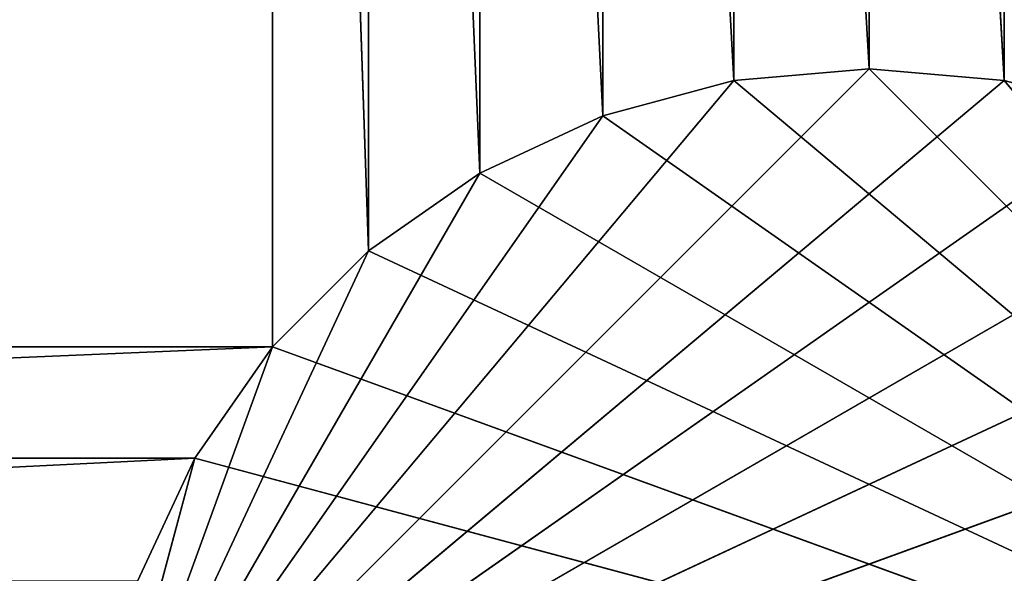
# Model space of a CAD drawing. Extents: x 226 to 378, y -30 to 313.
# Tile 230 of 256: x 288.91 to 292.12, y 267.93 to 269.74. Entities that reach past the tile are written whole.
import ezdxf

# ---------------------------------------------------------------- set-up
doc = ezdxf.new("R2010")
doc.units = 0
doc.header["$LTSCALE"] = 25.4
doc.layers.get('0').update_dxf_attribs({"color": 13, "linetype": 'CONTINUOUS'})
for name, color, linetype in [('_NCL1_24', 7, 'CONTINUOUS'), ('_NCL1_37', 2, 'CONTINUOUS'), ('_NCL1_62', 7, 'CONTINUOUS'), ('_NCL1_64', 250, 'CONTINUOUS')]:
    doc.layers.add(name, color=color, linetype=linetype)

# ---------------------------------------------------------------- blocks, each defined once
blk = doc.blocks.new('EWON_2005CD_4005CD_COSY141')
at = {"layer": '_NCL1_24', "color": 0}
for p, q in [((85.9189, 43.2186, 284.48), (83.82, 45.72, 284.48)), ((85.9189, 43.2186, 284.48), (83.82, 45.72, 284.48)), ((86.36, 43.18, 284.48), (83.82, 45.72, 284.48)), ((86.36, 43.18, 284.48), (83.82, 45.72, 284.48)), ((86.801, 43.2186, 284.48), (83.82, 45.72, 284.48)), ((86.801, 43.2186, 284.48), (83.82, 45.72, 284.48)), ((87.2287, 43.3332, 284.48), (83.82, 45.72, 284.48)), ((87.2287, 43.3332, 284.48), (83.82, 45.72, 284.48)), ((87.63, 43.5203, 284.48), (83.82, 45.72, 284.48)), ((87.63, 43.5203, 284.48), (83.82, 45.72, 284.48)), ((87.9927, 43.7743, 284.48), (83.82, 45.72, 284.48)), ((87.9927, 43.7743, 284.48), (83.82, 45.72, 284.48)), ((88.3057, 44.0873, 284.48), (83.82, 45.72, 284.48)), ((88.3057, 44.0873, 284.48), (83.82, 45.72, 284.48)), ((88.5597, 44.45, 284.48), (83.82, 45.72, 284.48)), ((88.5597, 44.45, 284.48), (83.82, 45.72, 284.48)), ((88.9, 45.72, 297.18), (84.4142, 44.0873, 297.18)), ((88.9, 45.72, 297.18), (84.4142, 44.0873, 297.18)), ((88.9, 45.72, 297.18), (84.7273, 43.7743, 297.18)), ((88.9, 45.72, 297.18), (84.7273, 43.7743, 297.18)), ((88.9, 45.72, 297.18), (85.09, 43.5203, 297.18)), ((88.9, 45.72, 297.18), (85.09, 43.5203, 297.18)), ((88.9, 45.72, 297.18), (85.4913, 43.3332, 297.18)), ((88.9, 45.72, 297.18), (85.4913, 43.3332, 297.18)), ((88.9, 45.72, 297.18), (85.9189, 43.2186, 297.18)), ((88.9, 45.72, 297.18), (85.9189, 43.2186, 297.18)), ((88.9, 45.72, 297.18), (86.36, 43.18, 297.18)), ((88.9, 45.72, 297.18), (86.36, 43.18, 297.18)), ((88.9, 45.72, 297.18), (86.801, 43.2186, 297.18)), ((88.9, 45.72, 297.18), (86.801, 43.2186, 297.18)), ((88.9, 45.72, 297.18), (87.2287, 43.3332, 297.18)), ((88.9, 45.72, 297.18), (87.2287, 43.3332, 297.18)), ((88.9, 45.72, 297.18), (87.63, 43.5203, 297.18)), ((88.9, 45.72, 297.18), (87.63, 43.5203, 297.18)), ((88.9, 45.72, 297.18), (87.9927, 43.7743, 297.18)), ((88.9, 45.72, 297.18), (87.9927, 43.7743, 297.18)), ((88.9, 45.72, 297.18), (88.3057, 44.0873, 297.18)), ((88.9, 45.72, 297.18), (88.3057, 44.0873, 297.18)), ((88.9, 45.72, 297.18), (88.5597, 44.45, 297.18)), ((88.9, 45.72, 297.18), (88.5597, 44.45, 297.18))]:
    blk.add_line(p, q, dxfattribs=at)
at = {"layer": '_NCL1_62', "color": 0}
for p, q in [((88.9, 45.72, 284.48), (84.4142, 44.0873, 284.48)), ((88.9, 45.72, 284.48), (84.4142, 44.0873, 284.48)), ((88.9, 45.72, 284.48), (84.7273, 43.7743, 284.48)), ((88.9, 45.72, 284.48), (84.7273, 43.7743, 284.48)), ((88.9, 45.72, 284.48), (85.09, 43.5203, 284.48)), ((88.9, 45.72, 284.48), (85.09, 43.5203, 284.48)), ((88.9, 45.72, 284.48), (85.4913, 43.3332, 284.48)), ((88.9, 45.72, 284.48), (85.4913, 43.3332, 284.48)), ((88.9, 45.72, 284.48), (85.9189, 43.2186, 284.48)), ((88.9, 45.72, 284.48), (85.9189, 43.2186, 284.48)), ((88.9, 45.72, 284.48), (86.36, 43.18, 284.48)), ((88.9, 45.72, 284.48), (86.36, 43.18, 284.48)), ((88.9, 45.72, 284.48), (86.801, 43.2186, 284.48)), ((88.9, 45.72, 284.48), (86.801, 43.2186, 284.48)), ((88.9, 45.72, 284.48), (87.2287, 43.3332, 284.48)), ((88.9, 45.72, 284.48), (87.2287, 43.3332, 284.48)), ((88.9, 45.72, 284.48), (87.63, 43.5203, 284.48)), ((88.9, 45.72, 284.48), (87.63, 43.5203, 284.48)), ((88.9, 45.72, 284.48), (87.9927, 43.7743, 284.48)), ((88.9, 45.72, 284.48), (87.9927, 43.7743, 284.48)), ((88.9, 45.72, 284.48), (88.3057, 44.0873, 284.48)), ((88.9, 45.72, 284.48), (88.3057, 44.0873, 284.48)), ((88.9, 45.72, 284.48), (88.5597, 44.45, 284.48)), ((88.9, 45.72, 284.48), (88.5597, 44.45, 284.48)), ((88.7468, 44.8513, 297.18), (88.5597, 44.45, 284.48)), ((88.7468, 44.8513, 284.48), (88.5597, 44.45, 284.48)), ((88.7468, 44.8513, 297.18), (88.5597, 44.45, 284.48)), ((88.7468, 44.8513, 284.48), (88.5597, 44.45, 284.48)), ((88.7468, 44.8513, 297.18), (88.5597, 44.45, 284.48)), ((88.7468, 44.8513, 297.18), (88.5597, 44.45, 284.48)), ((88.7468, 44.8513, 284.48), (88.5597, 44.45, 284.48)), ((88.7468, 44.8513, 284.48), (88.5597, 44.45, 284.48)), ((88.5597, 44.45, 284.48), (88.3057, 44.0873, 284.48)), ((88.3057, 44.0873, 284.48), (88.5597, 44.45, 297.18)), ((88.3057, 44.0873, 284.48), (88.5597, 44.45, 297.18)), ((88.5597, 44.45, 284.48), (88.3057, 44.0873, 284.48)), ((88.3057, 44.0873, 284.48), (88.5597, 44.45, 297.18)), ((88.3057, 44.0873, 284.48), (88.5597, 44.45, 297.18)), ((88.5597, 44.45, 284.48), (88.3057, 44.0873, 284.48)), ((88.5597, 44.45, 284.48), (88.3057, 44.0873, 284.48)), ((88.5597, 44.45, 284.48), (88.5597, 44.45, 297.18)), ((88.5597, 44.45, 284.48), (88.5597, 44.45, 297.18)), ((88.5597, 44.45, 284.48), (88.5597, 44.45, 297.18)), ((88.5597, 44.45, 284.48), (88.5597, 44.45, 297.18)), ((88.3057, 44.0873, 297.18), (87.9927, 43.7743, 284.48)), ((88.3057, 44.0873, 284.48), (87.9927, 43.7743, 284.48)), ((88.3057, 44.0873, 297.18), (87.9927, 43.7743, 284.48)), ((88.3057, 44.0873, 284.48), (87.9927, 43.7743, 284.48)), ((88.3057, 44.0873, 297.18), (87.9927, 43.7743, 284.48)), ((88.3057, 44.0873, 297.18), (87.9927, 43.7743, 284.48)), ((88.3057, 44.0873, 284.48), (87.9927, 43.7743, 284.48)), ((88.3057, 44.0873, 284.48), (87.9927, 43.7743, 284.48)), ((88.3057, 44.0873, 297.18), (88.3057, 44.0873, 284.48)), ((88.3057, 44.0873, 297.18), (88.3057, 44.0873, 284.48)), ((88.3057, 44.0873, 297.18), (88.3057, 44.0873, 284.48)), ((88.3057, 44.0873, 297.18), (88.3057, 44.0873, 284.48)), ((87.9927, 43.7743, 284.48), (87.63, 43.5203, 284.48)), ((87.63, 43.5203, 284.48), (87.9927, 43.7743, 297.18)), ((87.63, 43.5203, 284.48), (87.9927, 43.7743, 297.18)), ((87.9927, 43.7743, 284.48), (87.63, 43.5203, 284.48)), ((87.63, 43.5203, 284.48), (87.9927, 43.7743, 297.18)), ((87.63, 43.5203, 284.48), (87.9927, 43.7743, 297.18)), ((87.9927, 43.7743, 284.48), (87.63, 43.5203, 284.48)), ((87.9927, 43.7743, 284.48), (87.63, 43.5203, 284.48)), ((87.9927, 43.7743, 284.48), (87.9927, 43.7743, 297.18)), ((87.9927, 43.7743, 284.48), (87.9927, 43.7743, 297.18)), ((87.9927, 43.7743, 284.48), (87.9927, 43.7743, 297.18)), ((87.9927, 43.7743, 284.48), (87.9927, 43.7743, 297.18)), ((87.63, 43.5203, 297.18), (87.2287, 43.3332, 284.48)), ((87.63, 43.5203, 284.48), (87.2287, 43.3332, 284.48)), ((87.63, 43.5203, 297.18), (87.2287, 43.3332, 284.48)), ((87.63, 43.5203, 284.48), (87.2287, 43.3332, 284.48)), ((87.63, 43.5203, 297.18), (87.2287, 43.3332, 284.48)), ((87.63, 43.5203, 297.18), (87.2287, 43.3332, 284.48)), ((87.63, 43.5203, 284.48), (87.2287, 43.3332, 284.48)), ((87.63, 43.5203, 284.48), (87.2287, 43.3332, 284.48)), ((87.63, 43.5203, 297.18), (87.63, 43.5203, 284.48)), ((87.63, 43.5203, 297.18), (87.63, 43.5203, 284.48)), ((87.63, 43.5203, 297.18), (87.63, 43.5203, 284.48)), ((87.63, 43.5203, 297.18), (87.63, 43.5203, 284.48)), ((85.9189, 43.2186, 297.18), (85.4913, 43.3332, 284.48)), ((85.9189, 43.2186, 284.48), (85.4913, 43.3332, 284.48)), ((85.9189, 43.2186, 297.18), (85.4913, 43.3332, 284.48)), ((85.9189, 43.2186, 284.48), (85.4913, 43.3332, 284.48)), ((85.9189, 43.2186, 297.18), (85.4913, 43.3332, 284.48)), ((85.9189, 43.2186, 297.18), (85.4913, 43.3332, 284.48)), ((85.9189, 43.2186, 284.48), (85.4913, 43.3332, 284.48)), ((85.9189, 43.2186, 284.48), (85.4913, 43.3332, 284.48)), ((87.2287, 43.3332, 284.48), (86.801, 43.2186, 284.48)), ((86.801, 43.2186, 284.48), (87.2287, 43.3332, 297.18)), ((86.801, 43.2186, 284.48), (87.2287, 43.3332, 297.18)), ((87.2287, 43.3332, 284.48), (86.801, 43.2186, 284.48)), ((86.801, 43.2186, 284.48), (87.2287, 43.3332, 297.18)), ((86.801, 43.2186, 284.48), (87.2287, 43.3332, 297.18)), ((87.2287, 43.3332, 284.48), (86.801, 43.2186, 284.48)), ((87.2287, 43.3332, 284.48), (86.801, 43.2186, 284.48)), ((87.2287, 43.3332, 284.48), (87.2287, 43.3332, 297.18)), ((87.2287, 43.3332, 284.48), (87.2287, 43.3332, 297.18)), ((87.2287, 43.3332, 284.48), (87.2287, 43.3332, 297.18)), ((87.2287, 43.3332, 284.48), (87.2287, 43.3332, 297.18)), ((86.36, 43.18, 284.48), (85.9189, 43.2186, 284.48)), ((85.9189, 43.2186, 284.48), (86.36, 43.18, 297.18)), ((85.9189, 43.2186, 297.18), (85.9189, 43.2186, 284.48)), ((85.9189, 43.2186, 284.48), (86.36, 43.18, 297.18)), ((85.9189, 43.2186, 297.18), (85.9189, 43.2186, 284.48)), ((86.36, 43.18, 284.48), (85.9189, 43.2186, 284.48)), ((85.9189, 43.2186, 297.18), (85.9189, 43.2186, 284.48)), ((85.9189, 43.2186, 284.48), (86.36, 43.18, 297.18)), ((85.9189, 43.2186, 297.18), (85.9189, 43.2186, 284.48)), ((85.9189, 43.2186, 284.48), (86.36, 43.18, 297.18)), ((86.36, 43.18, 284.48), (85.9189, 43.2186, 284.48)), ((86.36, 43.18, 284.48), (85.9189, 43.2186, 284.48)), ((86.801, 43.2186, 297.18), (86.36, 43.18, 284.48)), ((86.801, 43.2186, 284.48), (86.36, 43.18, 284.48)), ((86.801, 43.2186, 297.18), (86.36, 43.18, 284.48)), ((86.801, 43.2186, 284.48), (86.36, 43.18, 284.48)), ((86.801, 43.2186, 297.18), (86.36, 43.18, 284.48)), ((86.801, 43.2186, 297.18), (86.36, 43.18, 284.48)), ((86.801, 43.2186, 284.48), (86.36, 43.18, 284.48)), ((86.801, 43.2186, 284.48), (86.36, 43.18, 284.48)), ((86.801, 43.2186, 297.18), (86.801, 43.2186, 284.48)), ((86.801, 43.2186, 297.18), (86.801, 43.2186, 284.48)), ((86.801, 43.2186, 297.18), (86.801, 43.2186, 284.48)), ((86.801, 43.2186, 297.18), (86.801, 43.2186, 284.48)), ((86.36, 43.18, 284.48), (86.36, 43.18, 297.18)), ((86.36, 43.18, 284.48), (86.36, 43.18, 297.18)), ((86.36, 43.18, 284.48), (86.36, 43.18, 297.18)), ((86.36, 43.18, 284.48), (86.36, 43.18, 297.18))]:
    blk.add_line(p, q, dxfattribs=at)
at = {"layer": '_NCL1_64', "color": 0}
for p, q in [((88.5597, 44.45, 297.18), (88.7468, 44.8513, 297.18)), ((88.5597, 44.45, 297.18), (88.7468, 44.8513, 297.18)), ((88.5597, 44.45, 297.18), (88.7468, 44.8513, 297.18)), ((96.6732, 44.8513, 297.18), (88.5597, 44.45, 297.18)), ((88.5597, 44.45, 297.18), (88.7468, 44.8513, 297.18)), ((96.6732, 44.8513, 297.18), (88.5597, 44.45, 297.18)), ((88.3057, 44.0873, 297.18), (88.5597, 44.45, 297.18)), ((88.3057, 44.0873, 297.18), (88.5597, 44.45, 297.18)), ((88.3057, 44.0873, 297.18), (88.5597, 44.45, 297.18)), ((96.8603, 44.45, 297.18), (88.3057, 44.0873, 297.18)), ((88.3057, 44.0873, 297.18), (88.5597, 44.45, 297.18)), ((96.8603, 44.45, 297.18), (88.3057, 44.0873, 297.18)), ((88.5597, 44.45, 297.18), (96.8603, 44.45, 297.18)), ((88.5597, 44.45, 297.18), (96.8603, 44.45, 297.18)), ((87.9927, 43.7743, 297.18), (88.3057, 44.0873, 297.18)), ((87.9927, 43.7743, 297.18), (88.3057, 44.0873, 297.18)), ((87.9927, 43.7743, 297.18), (88.3057, 44.0873, 297.18)), ((87.9927, 43.7743, 297.18), (88.3057, 44.0873, 297.18)), ((88.3057, 44.0873, 297.18), (88.3057, 34.6527, 297.18)), ((88.3057, 44.0873, 297.18), (88.3057, 34.6527, 297.18)), ((88.3057, 44.0873, 297.18), (97.1142, 44.0873, 297.18)), ((88.3057, 44.0873, 297.18), (97.1142, 44.0873, 297.18)), ((87.63, 43.5203, 297.18), (87.9927, 43.7743, 297.18)), ((87.63, 43.5203, 297.18), (87.9927, 43.7743, 297.18)), ((87.63, 43.5203, 297.18), (87.9927, 43.7743, 297.18)), ((87.63, 43.5203, 297.18), (87.9927, 43.7743, 297.18)), ((87.9927, 43.7743, 297.18), (87.9927, 34.9658, 297.18)), ((88.3057, 34.6527, 297.18), (87.9927, 43.7743, 297.18)), ((88.3057, 34.6527, 297.18), (87.9927, 43.7743, 297.18)), ((87.9927, 43.7743, 297.18), (87.9927, 34.9658, 297.18)), ((87.2287, 43.3332, 297.18), (87.63, 43.5203, 297.18)), ((87.2287, 43.3332, 297.18), (87.63, 43.5203, 297.18)), ((87.2287, 43.3332, 297.18), (87.63, 43.5203, 297.18)), ((87.2287, 43.3332, 297.18), (87.63, 43.5203, 297.18)), ((87.9927, 34.9658, 297.18), (87.63, 43.5203, 297.18)), ((87.63, 43.5203, 297.18), (87.63, 35.2197, 297.18)), ((87.9927, 34.9658, 297.18), (87.63, 43.5203, 297.18)), ((87.63, 43.5203, 297.18), (87.63, 35.2197, 297.18)), ((85.4913, 43.3332, 297.18), (85.9189, 43.2186, 297.18)), ((85.4913, 43.3332, 297.18), (85.9189, 43.2186, 297.18)), ((85.4913, 43.3332, 297.18), (85.9189, 43.2186, 297.18)), ((85.4913, 43.3332, 297.18), (85.9189, 43.2186, 297.18)), ((86.801, 43.2186, 297.18), (87.2287, 43.3332, 297.18)), ((86.801, 43.2186, 297.18), (87.2287, 43.3332, 297.18)), ((86.801, 43.2186, 297.18), (87.2287, 43.3332, 297.18)), ((86.801, 43.2186, 297.18), (87.2287, 43.3332, 297.18)), ((87.2287, 43.3332, 297.18), (87.2287, 35.4068, 297.18)), ((87.63, 35.2197, 297.18), (87.2287, 43.3332, 297.18)), ((87.63, 35.2197, 297.18), (87.2287, 43.3332, 297.18)), ((87.2287, 43.3332, 297.18), (87.2287, 35.4068, 297.18)), ((85.9189, 43.2186, 297.18), (86.36, 43.18, 297.18)), ((85.9189, 43.2186, 297.18), (86.36, 43.18, 297.18)), ((85.9189, 43.2186, 297.18), (86.36, 43.18, 297.18)), ((85.9189, 43.2186, 297.18), (86.36, 43.18, 297.18)), ((86.36, 35.56, 297.18), (85.9189, 43.2186, 297.18)), ((85.9189, 43.2186, 297.18), (85.9189, 35.5214, 297.18)), ((86.36, 35.56, 297.18), (85.9189, 43.2186, 297.18)), ((85.9189, 43.2186, 297.18), (85.9189, 35.5214, 297.18)), ((86.36, 43.18, 297.18), (86.801, 43.2186, 297.18)), ((86.36, 43.18, 297.18), (86.801, 43.2186, 297.18)), ((86.36, 43.18, 297.18), (86.801, 43.2186, 297.18)), ((86.36, 43.18, 297.18), (86.801, 43.2186, 297.18)), ((86.801, 43.2186, 297.18), (86.801, 35.5214, 297.18)), ((87.2287, 35.4068, 297.18), (86.801, 43.2186, 297.18)), ((87.2287, 35.4068, 297.18), (86.801, 43.2186, 297.18)), ((86.801, 43.2186, 297.18), (86.801, 35.5214, 297.18)), ((86.801, 35.5214, 297.18), (86.36, 43.18, 297.18)), ((86.36, 43.18, 297.18), (86.36, 35.56, 297.18)), ((86.801, 35.5214, 297.18), (86.36, 43.18, 297.18)), ((86.36, 43.18, 297.18), (86.36, 35.56, 297.18))]:
    blk.add_line(p, q, dxfattribs=at)
at = {"layer": '_NCL1_24', "color": 7}
mesh = blk.add_polyface(dxfattribs=at)
corners = [(85.9189, 43.2186, 284.48), (83.82, 45.72, 284.48), (85.4913, 43.3332, 284.48)]
mesh.append_faces([[corners[k] for k in face] for face in [(0, 1, 2)]], dxfattribs={"color": 7})
mesh = blk.add_polyface(dxfattribs=at)
corners = [(86.36, 43.18, 284.48), (83.82, 45.72, 284.48), (85.9189, 43.2186, 284.48)]
mesh.append_faces([[corners[k] for k in face] for face in [(0, 1, 2)]], dxfattribs={"color": 7})
mesh = blk.add_polyface(dxfattribs=at)
corners = [(86.801, 43.2186, 284.48), (83.82, 45.72, 284.48), (86.36, 43.18, 284.48)]
mesh.append_faces([[corners[k] for k in face] for face in [(0, 1, 2)]], dxfattribs={"color": 7})
mesh = blk.add_polyface(dxfattribs=at)
corners = [(87.2287, 43.3332, 284.48), (83.82, 45.72, 284.48), (86.801, 43.2186, 284.48)]
mesh.append_faces([[corners[k] for k in face] for face in [(0, 1, 2)]], dxfattribs={"color": 7})
mesh = blk.add_polyface(dxfattribs=at)
corners = [(87.63, 43.5203, 284.48), (83.82, 45.72, 284.48), (87.2287, 43.3332, 284.48)]
mesh.append_faces([[corners[k] for k in face] for face in [(0, 1, 2)]], dxfattribs={"color": 7})
mesh = blk.add_polyface(dxfattribs=at)
corners = [(87.9927, 43.7743, 284.48), (83.82, 45.72, 284.48), (87.63, 43.5203, 284.48)]
mesh.append_faces([[corners[k] for k in face] for face in [(0, 1, 2)]], dxfattribs={"color": 7})
mesh = blk.add_polyface(dxfattribs=at)
corners = [(88.3057, 44.0873, 284.48), (83.82, 45.72, 284.48), (87.9927, 43.7743, 284.48)]
mesh.append_faces([[corners[k] for k in face] for face in [(0, 1, 2)]], dxfattribs={"color": 7})
mesh = blk.add_polyface(dxfattribs=at)
corners = [(88.5597, 44.45, 284.48), (83.82, 45.72, 284.48), (88.3057, 44.0873, 284.48)]
mesh.append_faces([[corners[k] for k in face] for face in [(0, 1, 2)]], dxfattribs={"color": 7})
mesh = blk.add_polyface(dxfattribs=at)
corners = [(88.7468, 44.8513, 284.48), (83.82, 45.72, 284.48), (88.5597, 44.45, 284.48)]
mesh.append_faces([[corners[k] for k in face] for face in [(0, 1, 2)]], dxfattribs={"color": 7})
mesh = blk.add_polyface(dxfattribs=at)
corners = [(88.9, 45.72, 297.18), (84.1603, 44.45, 297.18), (83.9732, 44.8513, 297.18)]
mesh.append_faces([[corners[k] for k in face] for face in [(0, 1, 2)]], dxfattribs={"color": 7})
mesh = blk.add_polyface(dxfattribs=at)
corners = [(88.9, 45.72, 297.18), (84.4142, 44.0873, 297.18), (84.1603, 44.45, 297.18)]
mesh.append_faces([[corners[k] for k in face] for face in [(0, 1, 2)]], dxfattribs={"color": 7})
mesh = blk.add_polyface(dxfattribs=at)
corners = [(88.9, 45.72, 297.18), (84.7273, 43.7743, 297.18), (84.4142, 44.0873, 297.18)]
mesh.append_faces([[corners[k] for k in face] for face in [(0, 1, 2)]], dxfattribs={"color": 7})
mesh = blk.add_polyface(dxfattribs=at)
corners = [(88.9, 45.72, 297.18), (85.09, 43.5203, 297.18), (84.7273, 43.7743, 297.18)]
mesh.append_faces([[corners[k] for k in face] for face in [(0, 1, 2)]], dxfattribs={"color": 7})
mesh = blk.add_polyface(dxfattribs=at)
corners = [(88.9, 45.72, 297.18), (85.4913, 43.3332, 297.18), (85.09, 43.5203, 297.18)]
mesh.append_faces([[corners[k] for k in face] for face in [(0, 1, 2)]], dxfattribs={"color": 7})
mesh = blk.add_polyface(dxfattribs=at)
corners = [(88.9, 45.72, 297.18), (85.9189, 43.2186, 297.18), (85.4913, 43.3332, 297.18)]
mesh.append_faces([[corners[k] for k in face] for face in [(0, 1, 2)]], dxfattribs={"color": 7})
mesh = blk.add_polyface(dxfattribs=at)
corners = [(88.9, 45.72, 297.18), (86.36, 43.18, 297.18), (85.9189, 43.2186, 297.18)]
mesh.append_faces([[corners[k] for k in face] for face in [(0, 1, 2)]], dxfattribs={"color": 7})
mesh = blk.add_polyface(dxfattribs=at)
corners = [(88.9, 45.72, 297.18), (86.801, 43.2186, 297.18), (86.36, 43.18, 297.18)]
mesh.append_faces([[corners[k] for k in face] for face in [(0, 1, 2)]], dxfattribs={"color": 7})
mesh = blk.add_polyface(dxfattribs=at)
corners = [(88.9, 45.72, 297.18), (87.2287, 43.3332, 297.18), (86.801, 43.2186, 297.18)]
mesh.append_faces([[corners[k] for k in face] for face in [(0, 1, 2)]], dxfattribs={"color": 7})
mesh = blk.add_polyface(dxfattribs=at)
corners = [(88.9, 45.72, 297.18), (87.63, 43.5203, 297.18), (87.2287, 43.3332, 297.18)]
mesh.append_faces([[corners[k] for k in face] for face in [(0, 1, 2)]], dxfattribs={"color": 7})
mesh = blk.add_polyface(dxfattribs=at)
corners = [(88.9, 45.72, 297.18), (87.9927, 43.7743, 297.18), (87.63, 43.5203, 297.18)]
mesh.append_faces([[corners[k] for k in face] for face in [(0, 1, 2)]], dxfattribs={"color": 7})
mesh = blk.add_polyface(dxfattribs=at)
corners = [(88.9, 45.72, 297.18), (88.3057, 44.0873, 297.18), (87.9927, 43.7743, 297.18)]
mesh.append_faces([[corners[k] for k in face] for face in [(0, 1, 2)]], dxfattribs={"color": 7})
mesh = blk.add_polyface(dxfattribs=at)
corners = [(88.9, 45.72, 297.18), (88.5597, 44.45, 297.18), (88.3057, 44.0873, 297.18)]
mesh.append_faces([[corners[k] for k in face] for face in [(0, 1, 2)]], dxfattribs={"color": 7})
mesh = blk.add_polyface(dxfattribs=at)
corners = [(88.9, 45.72, 297.18), (88.7468, 44.8513, 297.18), (88.5597, 44.45, 297.18)]
mesh.append_faces([[corners[k] for k in face] for face in [(0, 1, 2)]], dxfattribs={"color": 7})
mesh = blk.add_polyface(dxfattribs=at)
corners = [(88.7468, 44.8513, 297.18), (88.5597, 44.45, 284.48), (88.5597, 44.45, 297.18)]
mesh.append_faces([[corners[k] for k in face] for face in [(0, 1, 2)]], dxfattribs={"color": 7})
mesh = blk.add_polyface(dxfattribs=at)
corners = [(88.7468, 44.8513, 284.48), (88.5597, 44.45, 284.48), (88.7468, 44.8513, 297.18)]
mesh.append_faces([[corners[k] for k in face] for face in [(0, 1, 2)]], dxfattribs={"color": 7})
mesh = blk.add_polyface(dxfattribs=at)
corners = [(88.5597, 44.45, 284.48), (88.3057, 44.0873, 284.48), (88.5597, 44.45, 297.18)]
mesh.append_faces([[corners[k] for k in face] for face in [(0, 1, 2)]], dxfattribs={"color": 7})
mesh = blk.add_polyface(dxfattribs=at)
corners = [(88.5597, 44.45, 297.18), (88.3057, 44.0873, 284.48), (88.3057, 44.0873, 297.18)]
mesh.append_faces([[corners[k] for k in face] for face in [(0, 1, 2)]], dxfattribs={"color": 7})
mesh = blk.add_polyface(dxfattribs=at)
corners = [(88.3057, 44.0873, 297.18), (87.9927, 43.7743, 284.48), (87.9927, 43.7743, 297.18)]
mesh.append_faces([[corners[k] for k in face] for face in [(0, 1, 2)]], dxfattribs={"color": 7})
mesh = blk.add_polyface(dxfattribs=at)
corners = [(88.3057, 44.0873, 297.18), (88.3057, 44.0873, 284.48), (87.9927, 43.7743, 284.48)]
mesh.append_faces([[corners[k] for k in face] for face in [(0, 1, 2)]], dxfattribs={"color": 7})
mesh = blk.add_polyface(dxfattribs=at)
corners = [(87.9927, 43.7743, 297.18), (87.9927, 43.7743, 284.48), (87.63, 43.5203, 284.48)]
mesh.append_faces([[corners[k] for k in face] for face in [(0, 1, 2)]], dxfattribs={"color": 7})
mesh = blk.add_polyface(dxfattribs=at)
corners = [(87.9927, 43.7743, 297.18), (87.63, 43.5203, 284.48), (87.63, 43.5203, 297.18)]
mesh.append_faces([[corners[k] for k in face] for face in [(0, 1, 2)]], dxfattribs={"color": 7})
mesh = blk.add_polyface(dxfattribs=at)
corners = [(87.63, 43.5203, 297.18), (87.2287, 43.3332, 284.48), (87.2287, 43.3332, 297.18)]
mesh.append_faces([[corners[k] for k in face] for face in [(0, 1, 2)]], dxfattribs={"color": 7})
mesh = blk.add_polyface(dxfattribs=at)
corners = [(87.63, 43.5203, 297.18), (87.63, 43.5203, 284.48), (87.2287, 43.3332, 284.48)]
mesh.append_faces([[corners[k] for k in face] for face in [(0, 1, 2)]], dxfattribs={"color": 7})
mesh = blk.add_polyface(dxfattribs=at)
corners = [(85.9189, 43.2186, 297.18), (85.4913, 43.3332, 284.48), (85.4913, 43.3332, 297.18)]
mesh.append_faces([[corners[k] for k in face] for face in [(0, 1, 2)]], dxfattribs={"color": 7})
mesh = blk.add_polyface(dxfattribs=at)
corners = [(85.9189, 43.2186, 297.18), (85.9189, 43.2186, 284.48), (85.4913, 43.3332, 284.48)]
mesh.append_faces([[corners[k] for k in face] for face in [(0, 1, 2)]], dxfattribs={"color": 7})
mesh = blk.add_polyface(dxfattribs=at)
corners = [(87.2287, 43.3332, 297.18), (87.2287, 43.3332, 284.48), (86.801, 43.2186, 284.48)]
mesh.append_faces([[corners[k] for k in face] for face in [(0, 1, 2)]], dxfattribs={"color": 7})
mesh = blk.add_polyface(dxfattribs=at)
corners = [(87.2287, 43.3332, 297.18), (86.801, 43.2186, 284.48), (86.801, 43.2186, 297.18)]
mesh.append_faces([[corners[k] for k in face] for face in [(0, 1, 2)]], dxfattribs={"color": 7})
mesh = blk.add_polyface(dxfattribs=at)
corners = [(86.36, 43.18, 297.18), (86.36, 43.18, 284.48), (85.9189, 43.2186, 284.48)]
mesh.append_faces([[corners[k] for k in face] for face in [(0, 1, 2)]], dxfattribs={"color": 7})
mesh = blk.add_polyface(dxfattribs=at)
corners = [(86.36, 43.18, 297.18), (85.9189, 43.2186, 284.48), (85.9189, 43.2186, 297.18)]
mesh.append_faces([[corners[k] for k in face] for face in [(0, 1, 2)]], dxfattribs={"color": 7})
mesh = blk.add_polyface(dxfattribs=at)
corners = [(86.801, 43.2186, 297.18), (86.36, 43.18, 284.48), (86.36, 43.18, 297.18)]
mesh.append_faces([[corners[k] for k in face] for face in [(0, 1, 2)]], dxfattribs={"color": 7})
mesh = blk.add_polyface(dxfattribs=at)
corners = [(86.801, 43.2186, 297.18), (86.801, 43.2186, 284.48), (86.36, 43.18, 284.48)]
mesh.append_faces([[corners[k] for k in face] for face in [(0, 1, 2)]], dxfattribs={"color": 7})
at = {"layer": '_NCL1_37', "color": 2}
mesh = blk.add_polyface(dxfattribs=at)
corners = [(101.6, 64.77, 27.8638), (76.2, 39.37, 27.8638), (101.6, 39.37, 27.8638)]
mesh.append_faces([[corners[k] for k in face] for face in [(0, 1, 2)]], dxfattribs={"color": 2})
mesh = blk.add_polyface(dxfattribs=at)
corners = [(101.6, 64.77, 27.8638), (76.2, 64.77, 27.8638), (76.2, 39.37, 27.8638)]
mesh.append_faces([[corners[k] for k in face] for face in [(0, 1, 2)]], dxfattribs={"color": 2})
mesh = blk.add_polyface(dxfattribs=at)
corners = [(101.6, 39.37, 27.94), (76.2, 64.77, 27.94), (101.6, 64.77, 27.94)]
mesh.append_faces([[corners[k] for k in face] for face in [(0, 1, 2)]], dxfattribs={"color": 2})
mesh = blk.add_polyface(dxfattribs=at)
corners = [(101.6, 39.37, 27.94), (76.2, 39.37, 27.94), (76.2, 64.77, 27.94)]
mesh.append_faces([[corners[k] for k in face] for face in [(0, 1, 2)]], dxfattribs={"color": 2})
at = {"layer": '_NCL1_62', "color": 7}
mesh = blk.add_polyface(dxfattribs=at)
corners = [(119.38, 20.32, 27.94), (114.3, 86.36, 27.94), (45.72, 50.8, 27.94)]
mesh.append_faces([[corners[k] for k in face] for face in [(0, 1, 2)]], dxfattribs={"color": 7})
mesh = blk.add_polyface(dxfattribs=at)
corners = [(119.38, 20.32, 27.94), (45.72, 50.8, 27.94), (45.72, 45.72, 27.94)]
mesh.append_faces([[corners[k] for k in face] for face in [(0, 1, 2)]], dxfattribs={"color": 7})
mesh = blk.add_polyface(dxfattribs=at)
corners = [(119.38, 20.32, 27.94), (45.72, 45.72, 27.94), (33.02, 20.32, 27.94)]
mesh.append_faces([[corners[k] for k in face] for face in [(0, 1, 2)]], dxfattribs={"color": 7})
mesh = blk.add_polyface(dxfattribs=at)
corners = [(88.9, 45.72, 284.48), (84.1603, 44.45, 284.48), (83.9732, 44.8513, 284.48)]
mesh.append_faces([[corners[k] for k in face] for face in [(0, 1, 2)]], dxfattribs={"color": 7})
mesh = blk.add_polyface(dxfattribs=at)
corners = [(88.9, 45.72, 284.48), (84.4142, 44.0873, 284.48), (84.1603, 44.45, 284.48)]
mesh.append_faces([[corners[k] for k in face] for face in [(0, 1, 2)]], dxfattribs={"color": 7})
mesh = blk.add_polyface(dxfattribs=at)
corners = [(88.9, 45.72, 284.48), (84.7273, 43.7743, 284.48), (84.4142, 44.0873, 284.48)]
mesh.append_faces([[corners[k] for k in face] for face in [(0, 1, 2)]], dxfattribs={"color": 7})
mesh = blk.add_polyface(dxfattribs=at)
corners = [(88.9, 45.72, 284.48), (85.09, 43.5203, 284.48), (84.7273, 43.7743, 284.48)]
mesh.append_faces([[corners[k] for k in face] for face in [(0, 1, 2)]], dxfattribs={"color": 7})
mesh = blk.add_polyface(dxfattribs=at)
corners = [(88.9, 45.72, 284.48), (85.4913, 43.3332, 284.48), (85.09, 43.5203, 284.48)]
mesh.append_faces([[corners[k] for k in face] for face in [(0, 1, 2)]], dxfattribs={"color": 7})
mesh = blk.add_polyface(dxfattribs=at)
corners = [(88.9, 45.72, 284.48), (85.9189, 43.2186, 284.48), (85.4913, 43.3332, 284.48)]
mesh.append_faces([[corners[k] for k in face] for face in [(0, 1, 2)]], dxfattribs={"color": 7})
mesh = blk.add_polyface(dxfattribs=at)
corners = [(88.9, 45.72, 284.48), (86.36, 43.18, 284.48), (85.9189, 43.2186, 284.48)]
mesh.append_faces([[corners[k] for k in face] for face in [(0, 1, 2)]], dxfattribs={"color": 7})
mesh = blk.add_polyface(dxfattribs=at)
corners = [(88.9, 45.72, 284.48), (86.801, 43.2186, 284.48), (86.36, 43.18, 284.48)]
mesh.append_faces([[corners[k] for k in face] for face in [(0, 1, 2)]], dxfattribs={"color": 7})
mesh = blk.add_polyface(dxfattribs=at)
corners = [(88.9, 45.72, 284.48), (87.2287, 43.3332, 284.48), (86.801, 43.2186, 284.48)]
mesh.append_faces([[corners[k] for k in face] for face in [(0, 1, 2)]], dxfattribs={"color": 7})
mesh = blk.add_polyface(dxfattribs=at)
corners = [(88.9, 45.72, 284.48), (87.63, 43.5203, 284.48), (87.2287, 43.3332, 284.48)]
mesh.append_faces([[corners[k] for k in face] for face in [(0, 1, 2)]], dxfattribs={"color": 7})
mesh = blk.add_polyface(dxfattribs=at)
corners = [(88.9, 45.72, 284.48), (87.9927, 43.7743, 284.48), (87.63, 43.5203, 284.48)]
mesh.append_faces([[corners[k] for k in face] for face in [(0, 1, 2)]], dxfattribs={"color": 7})
mesh = blk.add_polyface(dxfattribs=at)
corners = [(88.9, 45.72, 284.48), (88.3057, 44.0873, 284.48), (87.9927, 43.7743, 284.48)]
mesh.append_faces([[corners[k] for k in face] for face in [(0, 1, 2)]], dxfattribs={"color": 7})
mesh = blk.add_polyface(dxfattribs=at)
corners = [(88.9, 45.72, 284.48), (88.5597, 44.45, 284.48), (88.3057, 44.0873, 284.48)]
mesh.append_faces([[corners[k] for k in face] for face in [(0, 1, 2)]], dxfattribs={"color": 7})
mesh = blk.add_polyface(dxfattribs=at)
corners = [(88.9, 45.72, 284.48), (88.7468, 44.8513, 284.48), (88.5597, 44.45, 284.48)]
mesh.append_faces([[corners[k] for k in face] for face in [(0, 1, 2)]], dxfattribs={"color": 7})
mesh = blk.add_polyface(dxfattribs=at)
corners = [(88.7468, 44.8513, 297.18), (88.5597, 44.45, 297.18), (88.5597, 44.45, 284.48)]
mesh.append_faces([[corners[k] for k in face] for face in [(0, 1, 2)]], dxfattribs={"color": 7})
mesh = blk.add_polyface(dxfattribs=at)
corners = [(88.7468, 44.8513, 297.18), (88.5597, 44.45, 284.48), (88.7468, 44.8513, 284.48)]
mesh.append_faces([[corners[k] for k in face] for face in [(0, 1, 2)]], dxfattribs={"color": 7})
mesh = blk.add_polyface(dxfattribs=at)
corners = [(88.5597, 44.45, 297.18), (88.3057, 44.0873, 297.18), (88.3057, 44.0873, 284.48)]
mesh.append_faces([[corners[k] for k in face] for face in [(0, 1, 2)]], dxfattribs={"color": 7})
mesh = blk.add_polyface(dxfattribs=at)
corners = [(88.5597, 44.45, 297.18), (88.3057, 44.0873, 284.48), (88.5597, 44.45, 284.48)]
mesh.append_faces([[corners[k] for k in face] for face in [(0, 1, 2)]], dxfattribs={"color": 7})
mesh = blk.add_polyface(dxfattribs=at)
corners = [(87.9927, 43.7743, 297.18), (87.9927, 43.7743, 284.48), (88.3057, 44.0873, 297.18)]
mesh.append_faces([[corners[k] for k in face] for face in [(0, 1, 2)]], dxfattribs={"color": 7})
mesh = blk.add_polyface(dxfattribs=at)
corners = [(88.3057, 44.0873, 297.18), (87.9927, 43.7743, 284.48), (88.3057, 44.0873, 284.48)]
mesh.append_faces([[corners[k] for k in face] for face in [(0, 1, 2)]], dxfattribs={"color": 7})
mesh = blk.add_polyface(dxfattribs=at)
corners = [(87.63, 43.5203, 297.18), (87.63, 43.5203, 284.48), (87.9927, 43.7743, 297.18)]
mesh.append_faces([[corners[k] for k in face] for face in [(0, 1, 2)]], dxfattribs={"color": 7})
mesh = blk.add_polyface(dxfattribs=at)
corners = [(87.9927, 43.7743, 297.18), (87.63, 43.5203, 284.48), (87.9927, 43.7743, 284.48)]
mesh.append_faces([[corners[k] for k in face] for face in [(0, 1, 2)]], dxfattribs={"color": 7})
mesh = blk.add_polyface(dxfattribs=at)
corners = [(87.2287, 43.3332, 297.18), (87.2287, 43.3332, 284.48), (87.63, 43.5203, 297.18)]
mesh.append_faces([[corners[k] for k in face] for face in [(0, 1, 2)]], dxfattribs={"color": 7})
mesh = blk.add_polyface(dxfattribs=at)
corners = [(87.63, 43.5203, 297.18), (87.2287, 43.3332, 284.48), (87.63, 43.5203, 284.48)]
mesh.append_faces([[corners[k] for k in face] for face in [(0, 1, 2)]], dxfattribs={"color": 7})
mesh = blk.add_polyface(dxfattribs=at)
corners = [(85.4913, 43.3332, 297.18), (85.4913, 43.3332, 284.48), (85.9189, 43.2186, 297.18)]
mesh.append_faces([[corners[k] for k in face] for face in [(0, 1, 2)]], dxfattribs={"color": 7})
mesh = blk.add_polyface(dxfattribs=at)
corners = [(85.9189, 43.2186, 297.18), (85.4913, 43.3332, 284.48), (85.9189, 43.2186, 284.48)]
mesh.append_faces([[corners[k] for k in face] for face in [(0, 1, 2)]], dxfattribs={"color": 7})
mesh = blk.add_polyface(dxfattribs=at)
corners = [(86.801, 43.2186, 297.18), (86.801, 43.2186, 284.48), (87.2287, 43.3332, 297.18)]
mesh.append_faces([[corners[k] for k in face] for face in [(0, 1, 2)]], dxfattribs={"color": 7})
mesh = blk.add_polyface(dxfattribs=at)
corners = [(87.2287, 43.3332, 297.18), (86.801, 43.2186, 284.48), (87.2287, 43.3332, 284.48)]
mesh.append_faces([[corners[k] for k in face] for face in [(0, 1, 2)]], dxfattribs={"color": 7})
mesh = blk.add_polyface(dxfattribs=at)
corners = [(85.9189, 43.2186, 297.18), (85.9189, 43.2186, 284.48), (86.36, 43.18, 297.18)]
mesh.append_faces([[corners[k] for k in face] for face in [(0, 1, 2)]], dxfattribs={"color": 7})
mesh = blk.add_polyface(dxfattribs=at)
corners = [(86.36, 43.18, 297.18), (85.9189, 43.2186, 284.48), (86.36, 43.18, 284.48)]
mesh.append_faces([[corners[k] for k in face] for face in [(0, 1, 2)]], dxfattribs={"color": 7})
mesh = blk.add_polyface(dxfattribs=at)
corners = [(86.36, 43.18, 297.18), (86.36, 43.18, 284.48), (86.801, 43.2186, 297.18)]
mesh.append_faces([[corners[k] for k in face] for face in [(0, 1, 2)]], dxfattribs={"color": 7})
mesh = blk.add_polyface(dxfattribs=at)
corners = [(86.801, 43.2186, 297.18), (86.36, 43.18, 284.48), (86.801, 43.2186, 284.48)]
mesh.append_faces([[corners[k] for k in face] for face in [(0, 1, 2)]], dxfattribs={"color": 7})
at = {"layer": '_NCL1_64', "color": 250}
mesh = blk.add_polyface(dxfattribs=at)
corners = [(96.6732, 44.8513, 297.18), (88.5597, 44.45, 297.18), (88.7468, 44.8513, 297.18)]
mesh.append_faces([[corners[k] for k in face] for face in [(0, 1, 2)]], dxfattribs={"color": 250})
mesh = blk.add_polyface(dxfattribs=at)
corners = [(96.8603, 44.45, 297.18), (88.5597, 44.45, 297.18), (96.6732, 44.8513, 297.18)]
mesh.append_faces([[corners[k] for k in face] for face in [(0, 1, 2)]], dxfattribs={"color": 250})
mesh = blk.add_polyface(dxfattribs=at)
corners = [(96.8603, 44.45, 297.18), (88.3057, 44.0873, 297.18), (88.5597, 44.45, 297.18)]
mesh.append_faces([[corners[k] for k in face] for face in [(0, 1, 2)]], dxfattribs={"color": 250})
mesh = blk.add_polyface(dxfattribs=at)
corners = [(97.1142, 44.0873, 297.18), (88.3057, 44.0873, 297.18), (96.8603, 44.45, 297.18)]
mesh.append_faces([[corners[k] for k in face] for face in [(0, 1, 2)]], dxfattribs={"color": 250})
mesh = blk.add_polyface(dxfattribs=at)
corners = [(88.3057, 34.6527, 297.18), (87.9927, 43.7743, 297.18), (88.3057, 44.0873, 297.18)]
mesh.append_faces([[corners[k] for k in face] for face in [(0, 1, 2)]], dxfattribs={"color": 250})
mesh = blk.add_polyface(dxfattribs=at)
corners = [(97.1142, 44.0873, 297.18), (88.3057, 34.6527, 297.18), (88.3057, 44.0873, 297.18)]
mesh.append_faces([[corners[k] for k in face] for face in [(0, 1, 2)]], dxfattribs={"color": 250})
mesh = blk.add_polyface(dxfattribs=at)
corners = [(97.4273, 43.7743, 297.18), (88.3057, 34.6527, 297.18), (97.1142, 44.0873, 297.18)]
mesh.append_faces([[corners[k] for k in face] for face in [(0, 1, 2)]], dxfattribs={"color": 250})
mesh = blk.add_polyface(dxfattribs=at)
corners = [(87.9927, 34.9658, 297.18), (87.63, 43.5203, 297.18), (87.9927, 43.7743, 297.18)]
mesh.append_faces([[corners[k] for k in face] for face in [(0, 1, 2)]], dxfattribs={"color": 250})
mesh = blk.add_polyface(dxfattribs=at)
corners = [(88.3057, 34.6527, 297.18), (87.9927, 34.9658, 297.18), (87.9927, 43.7743, 297.18)]
mesh.append_faces([[corners[k] for k in face] for face in [(0, 1, 2)]], dxfattribs={"color": 250})
mesh = blk.add_polyface(dxfattribs=at)
corners = [(97.4273, 34.9658, 297.18), (88.3057, 34.6527, 297.18), (97.4273, 43.7743, 297.18)]
mesh.append_faces([[corners[k] for k in face] for face in [(0, 1, 2)]], dxfattribs={"color": 250})
mesh = blk.add_polyface(dxfattribs=at)
corners = [(87.63, 35.2197, 297.18), (87.2287, 43.3332, 297.18), (87.63, 43.5203, 297.18)]
mesh.append_faces([[corners[k] for k in face] for face in [(0, 1, 2)]], dxfattribs={"color": 250})
mesh = blk.add_polyface(dxfattribs=at)
corners = [(87.9927, 34.9658, 297.18), (87.63, 35.2197, 297.18), (87.63, 43.5203, 297.18)]
mesh.append_faces([[corners[k] for k in face] for face in [(0, 1, 2)]], dxfattribs={"color": 250})
mesh = blk.add_polyface(dxfattribs=at)
corners = [(85.9189, 35.5214, 297.18), (85.4913, 43.3332, 297.18), (85.9189, 43.2186, 297.18)]
mesh.append_faces([[corners[k] for k in face] for face in [(0, 1, 2)]], dxfattribs={"color": 250})
mesh = blk.add_polyface(dxfattribs=at)
corners = [(87.2287, 35.4068, 297.18), (86.801, 43.2186, 297.18), (87.2287, 43.3332, 297.18)]
mesh.append_faces([[corners[k] for k in face] for face in [(0, 1, 2)]], dxfattribs={"color": 250})
mesh = blk.add_polyface(dxfattribs=at)
corners = [(87.63, 35.2197, 297.18), (87.2287, 35.4068, 297.18), (87.2287, 43.3332, 297.18)]
mesh.append_faces([[corners[k] for k in face] for face in [(0, 1, 2)]], dxfattribs={"color": 250})
mesh = blk.add_polyface(dxfattribs=at)
corners = [(86.36, 35.56, 297.18), (85.9189, 43.2186, 297.18), (86.36, 43.18, 297.18)]
mesh.append_faces([[corners[k] for k in face] for face in [(0, 1, 2)]], dxfattribs={"color": 250})
mesh = blk.add_polyface(dxfattribs=at)
corners = [(86.36, 35.56, 297.18), (85.9189, 35.5214, 297.18), (85.9189, 43.2186, 297.18)]
mesh.append_faces([[corners[k] for k in face] for face in [(0, 1, 2)]], dxfattribs={"color": 250})
mesh = blk.add_polyface(dxfattribs=at)
corners = [(86.801, 35.5214, 297.18), (86.36, 43.18, 297.18), (86.801, 43.2186, 297.18)]
mesh.append_faces([[corners[k] for k in face] for face in [(0, 1, 2)]], dxfattribs={"color": 250})
mesh = blk.add_polyface(dxfattribs=at)
corners = [(87.2287, 35.4068, 297.18), (86.801, 35.5214, 297.18), (86.801, 43.2186, 297.18)]
mesh.append_faces([[corners[k] for k in face] for face in [(0, 1, 2)]], dxfattribs={"color": 250})
mesh = blk.add_polyface(dxfattribs=at)
corners = [(86.801, 35.5214, 297.18), (86.36, 35.56, 297.18), (86.36, 43.18, 297.18)]
mesh.append_faces([[corners[k] for k in face] for face in [(0, 1, 2)]], dxfattribs={"color": 250})

msp = doc.modelspace()

# ---------------------------------------------------------------- block references
at = {"color": 0, "rotation": 179.9999999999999}
msp.add_blockref('EWON_2005CD_4005CD_COSY141', (378.0374, 312.7553), dxfattribs=at)

doc.saveas('drawing.dxf')
